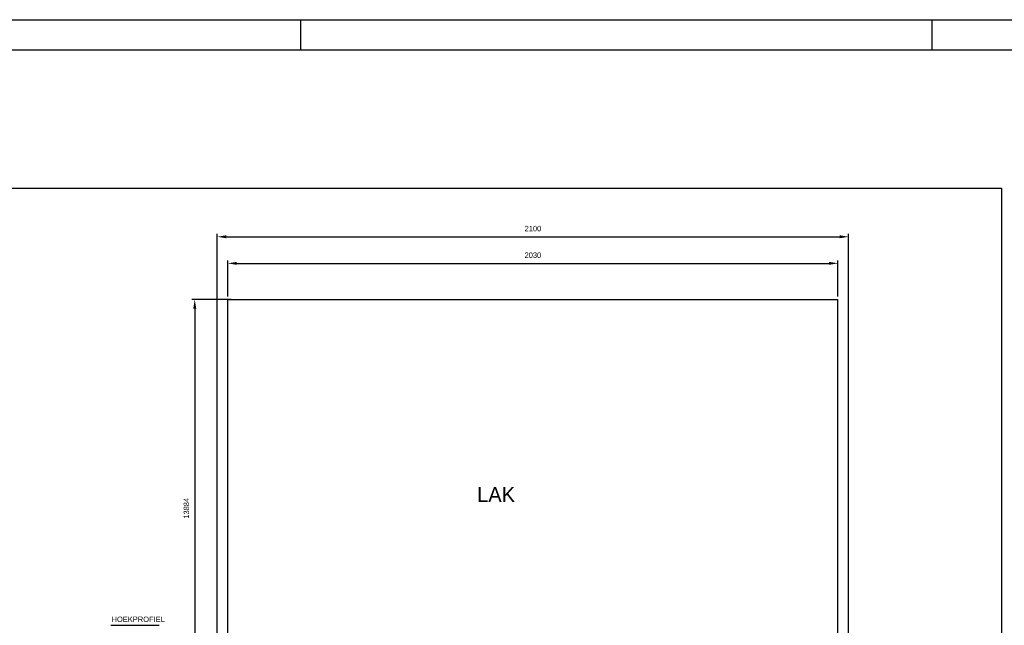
# Model space of a CAD drawing. Extents: x -4389 to 148511, y -40018 to 84100.
# Tile 11 of 28: x 97159 to 129914, y -19137 to 1000. Entities that reach past the tile are written whole.
import ezdxf

# ---------------------------------------------------------------- set-up
doc = ezdxf.new("R2010")
doc.units = 0
doc.header["$LTSCALE"] = 100
doc.layers.get('0').update_dxf_attribs({"linetype": 'CONTINUOUS'})
doc.layers.get('DEFPOINTS').update_dxf_attribs({"linetype": 'CONTINUOUS'})
for name, color, linetype in [('00KAD025', 2, 'CONTINUOUS'), ('00KAD070', 5, 'CONTINUOUS'), ('BL$4----', 7, 'CONTINUOUS'), ('WL570---', 3, 'CONTINUOUS'), ('WL570---_TOEVOER', 3, 'CONTINUOUS'), ('WM570---', 1, 'CONTINUOUS')]:
    doc.layers.add(name, color=color, linetype=linetype)
doc.styles.add('BURO-018', font='BUROFONT.shx', dxfattribs={"height": 180})
doc.styles.add('BURO-025', font='BUROFONT.shx', dxfattribs={"height": 250})
doc.dimstyles.new('CEES', dxfattribs={"dimscale": 100, "dimtxt": 3, "dimasz": 3, "dimexe": 1, "dimexo": 1, "dimgap": 1.5, "dimtad": 0, "dimdec": 0, "dimzin": 0, "dimtxsty": 'BURO-018', "dimcen": -3, "dimdle": 1.25, "dimclrd": 1, "dimclre": 1, "dimclrt": 1, "dimazin": 3, "dimtfac": 0.75, "dimtdec": 0, "dimtofl": 0, "dimtmove": 0, "dimatfit": 3, "dimtvp": 1.5, "dimtolj": 1, "dimtzin": 0})

# ---------------------------------------------------------------- blocks, each defined once
blk = doc.blocks.new('A$C5B61664F')
at = {"layer": '00KAD025', "linetype": 'CONTINUOUS'}
for p, q in [((110900, 0), (110900, 1000)), ((131900, 0), (131900, 1000)), ((0, 0), (152900, 0))]:
    blk.add_line(p, q, dxfattribs=at)
at = {"layer": '00KAD070', "linetype": 'CONTINUOUS'}
blk.add_line((1000, 1000), (151900, 1000), dxfattribs=at)
blk = doc.blocks.new('*D70')
at = {"color": 1, "linetype": 'BYBLOCK'}
for p, q in [((104081, -8205), (104081, -7002)), ((104381, -7102), (124081, -7102)), ((124381, -8205), (124381, -7002))]:
    blk.add_line(p, q, dxfattribs=at)
for points in [[(104381, -7052), (104381, -7152), (104081, -7102)], [(124081, -7052), (124081, -7152), (124381, -7102)]]:
    blk.add_solid(points, dxfattribs=at)
at = {"layer": 'DEFPOINTS', "color": 0, "linetype": 'BYBLOCK'}
for p in [(124381, -7102), (104081, -8305), (124381, -8305)]:
    blk.add_point(p, dxfattribs=at)
at = {"color": 1, "linetype": 'BYBLOCK', "insert": (114231, -6832), "char_height": 180, "attachment_point": 5, "style": 'BURO-018'}
blk.add_mtext('\\A1;2030', dxfattribs=at)
blk = doc.blocks.new('*D71')
at = {"color": 1, "linetype": 'BYBLOCK'}
for p, q in [((103981, -8305), (102665, -8305)), ((102765, -8605), (102765, -21889)), ((103981, -22189), (102665, -22189))]:
    blk.add_line(p, q, dxfattribs=at)
for points in [[(102715, -8605), (102815, -8605), (102765, -8305)], [(102715, -21889), (102815, -21889), (102765, -22189)]]:
    blk.add_solid(points, dxfattribs=at)
at = {"layer": 'DEFPOINTS', "color": 0, "linetype": 'BYBLOCK'}
for p in [(104081, -8305), (102765, -22189), (104081, -22189)]:
    blk.add_point(p, dxfattribs=at)
at = {"color": 1, "linetype": 'BYBLOCK', "insert": (102486, -15247), "char_height": 180, "attachment_point": 5, "rotation": 90, "style": 'BURO-018'}
blk.add_mtext('\\A1;13884', dxfattribs=at)
blk = doc.blocks.new('*D72')
at = {"color": 1, "linetype": 'BYBLOCK'}
for p, q in [((103731, -23035), (103731, -6118)), ((104031, -6218), (124436, -6218)), ((124736, -23035), (124736, -6118))]:
    blk.add_line(p, q, dxfattribs=at)
for points in [[(104031, -6168), (104031, -6268), (103731, -6218)], [(124436, -6168), (124436, -6268), (124736, -6218)]]:
    blk.add_solid(points, dxfattribs=at)
at = {"layer": 'DEFPOINTS', "color": 0, "linetype": 'BYBLOCK'}
for p in [(124736, -6218), (103731, -23135), (124736, -23135)]:
    blk.add_point(p, dxfattribs=at)
at = {"color": 1, "linetype": 'BYBLOCK', "insert": (114233, -5947), "char_height": 180, "attachment_point": 5, "style": 'BURO-018'}
blk.add_mtext('\\A1;2100', dxfattribs=at)

msp = doc.modelspace()

# ---------------------------------------------------------------- linework, layer by layer
at = {"layer": 'WL570---'}
for p, q in [((104081, -22204.8), (104081, -8304.8)), ((104081, -8304.8), (124381, -8304.8)), ((124381, -22204.8), (124381, -8304.8))]:
    msp.add_line(p, q, dxfattribs=at)
at = {"layer": 'WL570---_TOEVOER', "color": 8}
for p, q in [((83010.6, -4599.6), (129816, -4599.6)), ((129816, -4599.6), (129816, -40018.4))]:
    msp.add_line(p, q, dxfattribs=at)
at = {"layer": 'WM570---'}
msp.add_line((100192.8, -19132.4), (101793.4, -19132.4), dxfattribs=at)

# ---------------------------------------------------------------- block references
at = {"layer": 'BL$4----'}
msp.add_blockref('A$C5B61664F', (-4388.6, 0), dxfattribs=at)

# ---------------------------------------------------------------- texts
at = {"layer": 'WL570---', "color": 2, "style": 'BURO-025'}
msp.add_text('LAK', height=500, dxfattribs=at).set_placement((112374.5, -15040.1))
at = {"layer": 'WM570---', "color": 1, "style": 'BURO-018'}
msp.add_text('HOEKPROFIEL', height=180, dxfattribs=at).set_placement((100217.5, -19027.2))

# ---------------------------------------------------------------- dimensions: what is measured, and where the dimension line sits
at = {"layer": 'WL570---'}
for base, p1, p2, text, picture, middle in [((124735.6, -6217.5), (103731, -23135.1), (124735.6, -23135.1), '2100', '*D72', (114233.3, -5947.4)), ((124381, -7102.3), (104081, -8304.8), (124381, -8304.8), '2030', '*D70', (114231, -6832.1))]:
    dim = msp.add_linear_dim(base=base, p1=p1, p2=p2, text=text, dimstyle='CEES', dxfattribs=at)
    dim.commit()
    dim.dimension.update_dxf_attribs({"geometry": picture, "text_midpoint": middle})
dim = msp.add_linear_dim(base=(102983.3, -22189), p1=(104299, -8304.8), p2=(104299, -22189), angle=90, dimstyle='CEES', dxfattribs=at)
dim.commit()
dim.dimension.update_dxf_attribs({"geometry": '*D71', "text_midpoint": (102703.9, -15246.9), "insert": (218, 0)})

doc.saveas('drawing.dxf')
